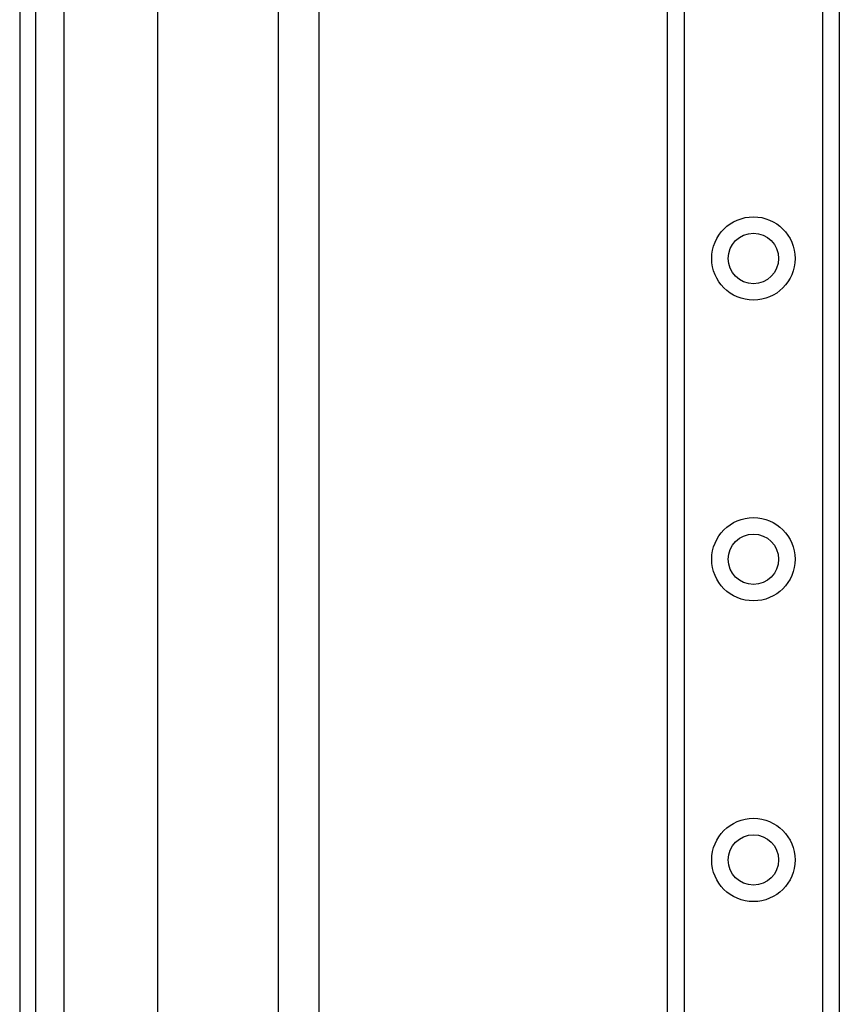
# Model space of a CAD drawing. Header units: inches. Extents: x 2.8 to 76.4, y 4.6 to 40.7.
# Tile 20 of 69: x 2.8 to 5.5, y 18 to 21.2. Entities that reach past the tile are written whole.
import ezdxf

# ---------------------------------------------------------------- set-up
doc = ezdxf.new("R2010")
doc.units = ezdxf.units.IN
doc.header["$MEASUREMENT"] = 0
doc.layers.add('Visible Edges(ANSI)', color=7, linetype='Continuous', lineweight=25)
doc.layers.add('Visible Tangent Edges(ANSI)', color=7, linetype='Continuous', lineweight=25)

msp = doc.modelspace()

# ---------------------------------------------------------------- linework, layer by layer
at = {"layer": 'Visible Edges(ANSI)'}
for p, q in [((2.8021, 30.6239), (2.8021, 15.1129)), ((2.8551, 15.1129), (2.8551, 30.6239)), ((4.9221, 16.144), (4.9221, 29.5928)), ((5.4841, 29.5928), (5.4841, 16.144)), ((3.2541, 15.7853), (3.2541, 22.486)), ((3.6478, 22.485), (3.6478, 15.7853)), ((3.7826, 16.0559), (3.7826, 22.1894))]:
    msp.add_line(p, q, dxfattribs=at)
for centre in [(5.2031, 20.4078), (5.2031, 19.4235), (5.2031, 18.4393)]:
    msp.add_circle(centre, 0.0825, dxfattribs=at)
at = {"layer": 'Visible Tangent Edges(ANSI)'}
for p, q in [((2.9481, 15.1129), (2.9481, 30.6239)), ((4.976, 29.5928), (4.976, 16.144)), ((5.4303, 16.144), (5.4303, 29.5928))]:
    msp.add_line(p, q, dxfattribs=at)
for centre in [(5.2031, 20.4078), (5.2031, 19.4235), (5.2031, 18.4393)]:
    msp.add_circle(centre, 0.1363, dxfattribs=at)

doc.saveas('drawing.dxf')
